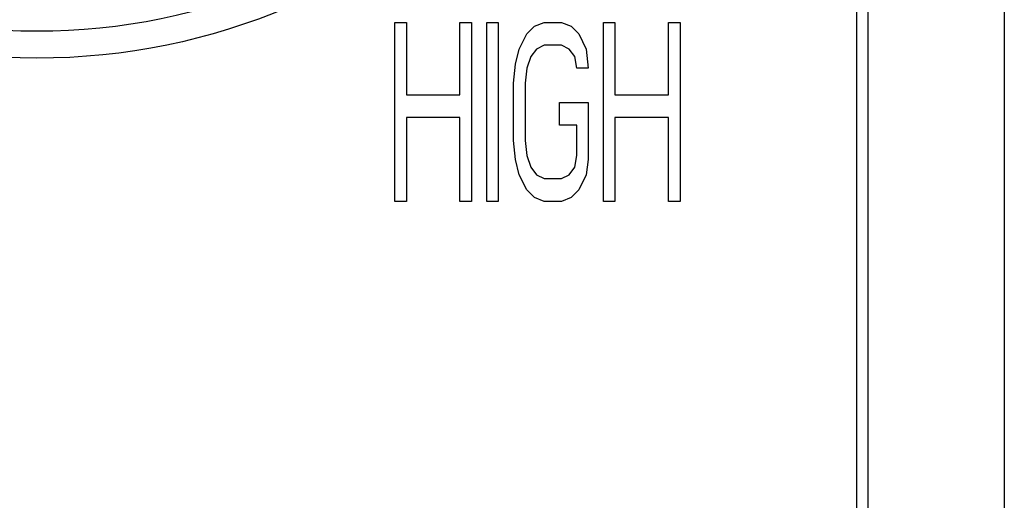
# Model space of a CAD drawing. Extents: x -841 to -216, y -127 to 601.
# Tile 67 of 201: x -532.46 to -518.71, y 193.83 to 200.54. Entities that reach past the tile are written whole.
import ezdxf

# ---------------------------------------------------------------- set-up
doc = ezdxf.new("R2010")
doc.units = 0
doc.header["$LTSCALE"] = 23.1
doc.layers.add('HEATSINK_AM_0', color=7, linetype='CONTINUOUS')

msp = doc.modelspace()

# ---------------------------------------------------------------- linework, layer by layer
at = {"layer": 'HEATSINK_AM_0', "color": 7}
for p, q in [((-518.713, 174.208), (-518.713, 223.79)), ((-520.77, 177.449), (-520.77, 220.549)), ((-520.613, 177.398), (-520.613, 220.601)), ((-527.22, 200.499), (-527.059, 200.499)), ((-527.22, 197.999), (-527.22, 200.499)), ((-527.059, 200.499), (-527.059, 199.489)), ((-526.312, 200.499), (-526.151, 200.499)), ((-526.312, 199.489), (-526.312, 200.499)), ((-526.151, 200.499), (-526.151, 197.999)), ((-525.938, 200.499), (-525.777, 200.499)), ((-525.938, 197.999), (-525.938, 200.499)), ((-525.777, 200.499), (-525.777, 197.999)), ((-525.377, 200.34), (-525.27, 200.446)), ((-525.27, 200.446), (-525.136, 200.499)), ((-525.136, 200.499), (-524.896, 200.499)), ((-524.896, 200.499), (-524.762, 200.446)), ((-524.762, 200.446), (-524.655, 200.34)), ((-524.308, 200.499), (-524.148, 200.499)), ((-524.308, 197.999), (-524.308, 200.499)), ((-524.148, 200.499), (-524.148, 199.489)), ((-523.4, 200.499), (-523.24, 200.499)), ((-523.4, 199.489), (-523.4, 200.499)), ((-523.24, 200.499), (-523.24, 197.999)), ((-525.484, 200.127), (-525.377, 200.34)), ((-524.655, 200.34), (-524.549, 200.127)), ((-525.537, 199.914), (-525.484, 200.127)), ((-525.243, 200.127), (-525.323, 200.021)), ((-525.136, 200.18), (-525.243, 200.127)), ((-524.896, 200.18), (-525.136, 200.18)), ((-524.789, 200.127), (-524.896, 200.18)), ((-524.709, 200.021), (-524.789, 200.127)), ((-524.549, 200.127), (-524.522, 199.861)), ((-525.323, 200.021), (-525.377, 199.861)), ((-524.682, 199.861), (-524.709, 200.021)), ((-525.564, 199.648), (-525.537, 199.914)), ((-525.377, 199.861), (-525.403, 199.648)), ((-524.522, 199.861), (-524.682, 199.861)), ((-525.564, 198.85), (-525.564, 199.648)), ((-525.403, 199.648), (-525.403, 198.85)), ((-527.059, 199.489), (-526.312, 199.489)), ((-524.148, 199.489), (-523.4, 199.489)), ((-524.923, 199.382), (-524.522, 199.382)), ((-524.923, 199.063), (-524.923, 199.382)), ((-524.522, 199.382), (-524.522, 198.584)), ((-526.312, 199.17), (-527.059, 199.17)), ((-527.059, 199.17), (-527.059, 197.999)), ((-526.312, 197.999), (-526.312, 199.17)), ((-523.4, 199.17), (-524.148, 199.17)), ((-524.148, 199.17), (-524.148, 197.999)), ((-523.4, 197.999), (-523.4, 199.17)), ((-524.682, 199.063), (-524.923, 199.063)), ((-524.682, 198.638), (-524.682, 199.063)), ((-525.537, 198.584), (-525.564, 198.85)), ((-525.403, 198.85), (-525.377, 198.638)), ((-525.377, 198.638), (-525.323, 198.478)), ((-524.709, 198.478), (-524.682, 198.638)), ((-525.484, 198.372), (-525.537, 198.584)), ((-525.323, 198.478), (-525.243, 198.372)), ((-524.789, 198.372), (-524.709, 198.478)), ((-524.522, 198.584), (-524.549, 198.372)), ((-525.377, 198.159), (-525.484, 198.372)), ((-525.243, 198.372), (-525.136, 198.318)), ((-524.896, 198.318), (-524.789, 198.372)), ((-524.549, 198.372), (-524.655, 198.159)), ((-525.136, 198.318), (-524.896, 198.318)), ((-525.27, 198.052), (-525.377, 198.159)), ((-524.655, 198.159), (-524.762, 198.052)), ((-527.059, 197.999), (-527.22, 197.999)), ((-526.151, 197.999), (-526.312, 197.999)), ((-525.777, 197.999), (-525.938, 197.999)), ((-525.136, 197.999), (-525.27, 198.052)), ((-524.896, 197.999), (-525.136, 197.999)), ((-524.762, 198.052), (-524.896, 197.999)), ((-524.148, 197.999), (-524.308, 197.999)), ((-523.24, 197.999), (-523.4, 197.999))]:
    msp.add_line(p, q, dxfattribs=at)
for radius in [9, 8.625]:
    msp.add_circle((-532.22, 208.999), radius, dxfattribs=at)

doc.saveas('drawing.dxf')
